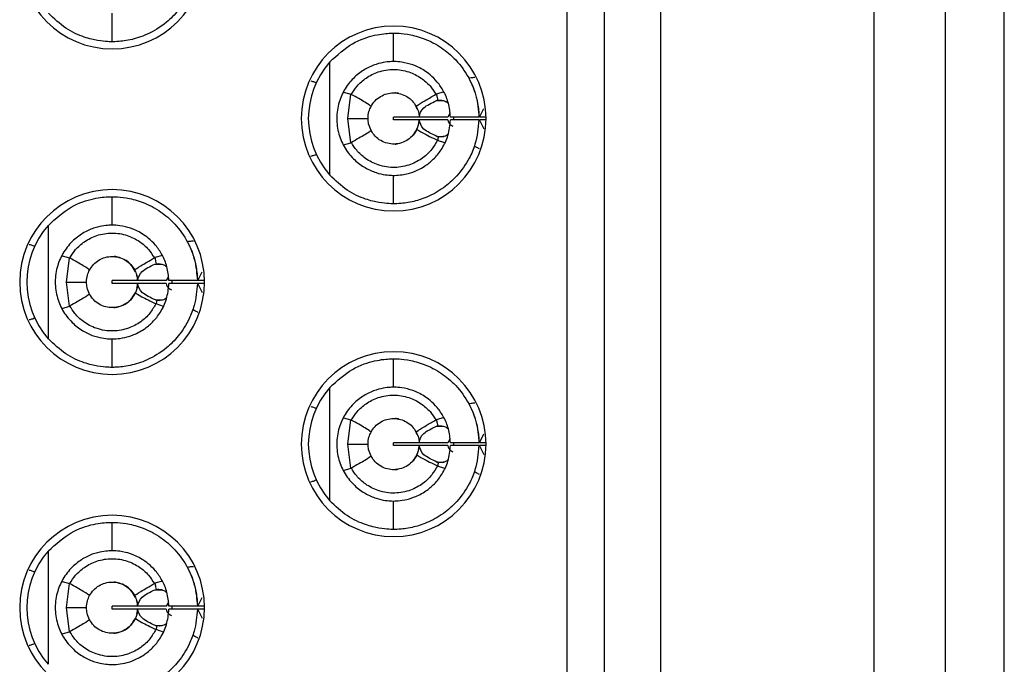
# Model space of a CAD drawing. Header units: inches. Extents: x 0 to 814, y 0 to 621.
# Tile 6 of 30: x 482 to 496, y 242 to 251. Entities that reach past the tile are written whole.
import ezdxf

# ---------------------------------------------------------------- set-up
doc = ezdxf.new("R2010")
doc.units = ezdxf.units.IN
doc.header["$LTSCALE"] = 10
doc.header["$MEASUREMENT"] = 0

msp = doc.modelspace()

# ---------------------------------------------------------------- linework, layer by layer
for p, q in [((496.278, 216.496), (496.278, 290.696)), ((491.448, 230.846), (491.448, 276.346)), ((494.448, 230.846), (494.448, 276.346)), ((495.448, 276.346), (495.448, 230.846)), ((490.128, 232.592), (490.128, 275.203)), ((490.648, 274.536), (490.648, 232.655)), ((483.728, 251.116), (483.728, 251.516)), ((487.688, 250.836), (487.688, 251.236)), ((486.791, 249.24), (486.791, 250.833)), ((488.395, 250.409), (488.289, 250.379)), ((486.984, 250.405), (487.087, 250.377)), ((487.044, 250.036), (487.087, 250.377)), ((488.289, 250.288), (488.388, 250.288)), ((488.02, 250.169), (487.999, 250.215)), ((488.894, 250.056), (488.956, 250.179)), ((487.087, 249.696), (487.044, 250.036)), ((487.688, 250.016), (487.688, 250.056)), ((488.045, 250.056), (487.688, 250.056)), ((488.044, 250.016), (487.688, 250.016)), ((488.449, 250.056), (488.048, 250.056)), ((488.449, 250.016), (488.048, 250.016)), ((488.483, 250.115), (488.449, 250.056)), ((488.888, 250.056), (488.488, 250.056)), ((488.888, 250.016), (488.488, 250.016)), ((488.528, 250.057), (488.528, 250.017)), ((488.988, 250.056), (488.895, 250.056)), ((488.961, 249.885), (488.895, 250.016)), ((488.988, 250.016), (488.895, 250.016)), ((488.296, 249.784), (488.392, 249.784)), ((488.409, 249.693), (488.307, 249.728)), ((486.985, 249.667), (487.087, 249.696)), ((487.688, 248.836), (487.688, 249.236)), ((483.728, 248.536), (483.728, 248.936)), ((482.831, 246.939), (482.831, 248.533)), ((483.025, 248.106), (483.127, 248.077)), ((483.084, 247.736), (483.127, 248.077)), ((484.435, 248.109), (484.329, 248.079)), ((484.329, 247.988), (484.347, 247.993)), ((484.329, 247.988), (484.428, 247.988)), ((484.523, 247.815), (484.489, 247.756)), ((484.934, 247.756), (484.996, 247.878)), ((483.127, 247.395), (483.084, 247.736)), ((483.728, 247.716), (483.728, 247.756)), ((484.085, 247.756), (483.728, 247.756)), ((484.084, 247.716), (483.728, 247.716)), ((484.489, 247.756), (484.088, 247.756)), ((484.489, 247.716), (484.088, 247.716)), ((484.928, 247.756), (484.528, 247.756)), ((484.928, 247.716), (484.528, 247.716)), ((484.568, 247.757), (484.568, 247.716)), ((485.028, 247.756), (484.935, 247.756)), ((485.001, 247.584), (484.935, 247.716)), ((485.028, 247.716), (484.935, 247.716)), ((483.024, 247.366), (483.127, 247.395)), ((484.356, 247.479), (484.336, 247.484)), ((484.336, 247.484), (484.431, 247.484)), ((484.449, 247.393), (484.347, 247.428)), ((483.728, 246.536), (483.728, 246.936)), ((487.688, 246.256), (487.688, 246.656)), ((486.791, 244.66), (486.791, 246.253)), ((486.984, 245.825), (487.087, 245.797)), ((487.044, 245.456), (487.087, 245.797)), ((488.395, 245.829), (488.289, 245.799)), ((488.289, 245.708), (488.388, 245.708)), ((488.02, 245.589), (487.999, 245.635)), ((488.894, 245.476), (488.956, 245.599)), ((487.087, 245.116), (487.044, 245.456)), ((487.688, 245.436), (487.688, 245.476)), ((488.045, 245.476), (487.688, 245.476)), ((488.044, 245.436), (487.688, 245.436)), ((488.449, 245.476), (488.048, 245.476)), ((488.449, 245.436), (488.048, 245.436)), ((488.483, 245.535), (488.449, 245.476)), ((488.888, 245.476), (488.488, 245.476)), ((488.888, 245.436), (488.488, 245.436)), ((488.528, 245.477), (488.528, 245.437)), ((488.988, 245.476), (488.895, 245.476)), ((488.961, 245.305), (488.895, 245.436)), ((488.988, 245.436), (488.895, 245.436)), ((488.296, 245.204), (488.392, 245.204)), ((488.409, 245.113), (488.307, 245.148)), ((486.985, 245.087), (487.087, 245.116)), ((487.688, 244.256), (487.688, 244.656)), ((483.728, 243.956), (483.728, 244.356)), ((482.831, 242.359), (482.831, 243.953)), ((483.025, 243.526), (483.127, 243.497)), ((483.084, 243.156), (483.127, 243.497)), ((484.435, 243.529), (484.329, 243.499)), ((484.329, 243.408), (484.347, 243.413)), ((484.329, 243.408), (484.428, 243.408)), ((484.523, 243.235), (484.489, 243.176)), ((484.934, 243.176), (484.996, 243.298)), ((483.127, 242.815), (483.084, 243.156)), ((483.728, 243.136), (483.728, 243.176)), ((484.085, 243.176), (483.728, 243.176)), ((484.084, 243.136), (483.728, 243.136)), ((484.489, 243.176), (484.088, 243.176)), ((484.489, 243.136), (484.088, 243.136)), ((484.928, 243.176), (484.528, 243.176)), ((484.928, 243.136), (484.528, 243.136)), ((484.568, 243.177), (484.568, 243.136)), ((485.028, 243.176), (484.935, 243.176)), ((485.001, 243.004), (484.935, 243.136)), ((485.028, 243.136), (484.935, 243.136)), ((483.024, 242.786), (483.127, 242.815)), ((484.356, 242.899), (484.336, 242.904)), ((484.336, 242.904), (484.431, 242.904)), ((484.449, 242.813), (484.347, 242.848))]:
    msp.add_line(p, q)
at = {"flags": 128}
for points in [[(487.044, 250.036), (487.108, 250.036), (487.165, 250.036), (487.214, 250.036), (487.254, 250.036), (487.286, 250.036), (487.309, 250.036), (487.323, 250.036), (487.328, 250.036)], [(483.084, 247.736), (483.148, 247.736), (483.205, 247.736), (483.254, 247.736), (483.294, 247.736), (483.326, 247.736), (483.349, 247.736), (483.363, 247.736), (483.368, 247.736)], [(487.044, 245.456), (487.108, 245.456), (487.165, 245.456), (487.214, 245.456), (487.254, 245.456), (487.286, 245.456), (487.309, 245.456), (487.323, 245.456), (487.328, 245.456)], [(483.084, 243.156), (483.148, 243.156), (483.205, 243.156), (483.254, 243.156), (483.294, 243.156), (483.326, 243.156), (483.349, 243.156), (483.363, 243.156), (483.368, 243.156)]]:
    msp.add_lwpolyline(points, dxfattribs=at)
for centre, radius, start, end in [((483.728, 252.316), 1.3, 90, 270), ((483.728, 252.316), 1.3, 270, 90), ((487.688, 250.036), 1.3, 90, 270), ((487.688, 250.036), 1.3, 270, 90), ((487.688, 250.036), 1.2, 138.3983, 221.6017), ((483.728, 247.736), 1.3, 90, 270), ((483.728, 247.736), 1.3, 270, 90), ((483.728, 247.736), 1.2, 138.3983, 221.6017), ((487.688, 245.456), 1.3, 90, 270), ((487.688, 245.456), 1.3, 270, 90), ((487.688, 245.456), 1.2, 138.3983, 221.6017), ((483.728, 243.156), 1.3, 90, 270), ((483.728, 243.156), 1.3, 270, 90), ((483.728, 243.156), 1.2, 138.3983, 221.6017)]:
    msp.add_arc(centre, radius, start, end)
for points, knots in [([(484.928, 252.296), (484.918, 252.191), (484.903, 252.021), (484.805, 251.771), (484.676, 251.564), (484.47, 251.358), (484.22, 251.208), (483.959, 251.13), (483.766, 251.115), (483.741, 251.116), (483.728, 251.116)], [0, 0, 0, 0, 0.124607, 0.201662, 0.316166, 0.411842, 0.550342, 0.685063, 0.843269, 1, 1, 1, 1]), ([(483.728, 251.116), (483.714, 251.116), (483.69, 251.115), (483.536, 251.127), (483.333, 251.175), (483.073, 251.289), (482.911, 251.442), (482.831, 251.519)], [0, 0, 0, 0, 0.231269, 0.416483, 0.591356, 0.796219, 1, 1, 1, 1]), ([(486.791, 250.833), (486.895, 250.928), (487.105, 251.118), (487.391, 251.204), (487.558, 251.231), (487.662, 251.237), (487.679, 251.236), (487.688, 251.236)], [0, 0, 0, 0, 0.257766, 0.51758, 0.657011, 0.811271, 1, 1, 1, 1]), ([(487.688, 251.236), (487.697, 251.237), (487.717, 251.237), (487.867, 251.228), (488.082, 251.179), (488.322, 251.067), (488.552, 250.886), (488.734, 250.649), (488.86, 250.362), (488.879, 250.157), (488.888, 250.056)], [0, 0, 0, 0, 0.135708, 0.274363, 0.400662, 0.527292, 0.633782, 0.757864, 0.88037, 1, 1, 1, 1]), ([(487.688, 250.836), (487.681, 250.836), (487.668, 250.837), (487.577, 250.831), (487.448, 250.804), (487.292, 250.74), (487.134, 250.625), (487.001, 250.465), (486.91, 250.263), (486.877, 250.041), (486.908, 249.814), (486.999, 249.61), (487.134, 249.447), (487.293, 249.333), (487.448, 249.268), (487.577, 249.241), (487.668, 249.236), (487.681, 249.236), (487.688, 249.236)], [0, 0, 0, 0, 0.069884, 0.139278, 0.204182, 0.266903, 0.323436, 0.382756, 0.438353, 0.499435, 0.558884, 0.617439, 0.676848, 0.733171, 0.79585, 0.860774, 0.930129, 1, 1, 1, 1]), ([(488.488, 250.056), (488.481, 250.122), (488.469, 250.248), (488.398, 250.416), (488.307, 250.551), (488.183, 250.673), (488.03, 250.767), (487.864, 250.822), (487.72, 250.838), (487.699, 250.837), (487.688, 250.836)], [0, 0, 0, 0, 0.104513, 0.200591, 0.289413, 0.372476, 0.500615, 0.631225, 0.799563, 1, 1, 1, 1]), ([(487.092, 250.375), (487.118, 250.415), (487.175, 250.503), (487.303, 250.615), (487.477, 250.703), (487.687, 250.737), (487.897, 250.703), (488.071, 250.616), (488.2, 250.504), (488.257, 250.416), (488.283, 250.376)], [0, 0, 0, 0, 0.099267, 0.215646, 0.349191, 0.499976, 0.650244, 0.78363, 0.900197, 1, 1, 1, 1]), ([(486.522, 250.566), (486.54, 250.561), (486.571, 250.553), (486.59, 250.543), (486.598, 250.539)], [0, 0, 0, 0, 0.557225, 1, 1, 1, 1]), ([(488.831, 250.612), (488.812, 250.611), (488.778, 250.609), (488.756, 250.604), (488.746, 250.602)], [0, 0, 0, 0, 0.557993, 1, 1, 1, 1]), ([(488.77, 250.555), (488.771, 250.553), (488.772, 250.55), (488.79, 250.512), (488.828, 250.421), (488.866, 250.281), (488.884, 250.154), (488.886, 250.089), (488.888, 250.056)], [0, 0, 0, 0, 0.119776, 0.241548, 0.498389, 0.755694, 0.878374, 1, 1, 1, 1]), ([(487.092, 250.375), (487.091, 250.375), (487.089, 250.376), (487.087, 250.377), (487.087, 250.377)], [0, 0, 0, 0, 0.556556, 1, 1, 1, 1]), ([(487.37, 250.205), (487.355, 250.218), (487.328, 250.241), (487.164, 250.334), (487.092, 250.375)], [0, 0, 0, 0, 0.559118, 1, 1, 1, 1]), ([(487.37, 250.205), (487.388, 250.233), (487.423, 250.288), (487.501, 250.349), (487.591, 250.388), (487.688, 250.401), (487.786, 250.387), (487.876, 250.348), (487.954, 250.287), (487.988, 250.232), (488.006, 250.205)], [0, 0, 0, 0, 0.125083, 0.250179, 0.375008, 0.500028, 0.624987, 0.749827, 0.874916, 1, 1, 1, 1]), ([(487.76, 250.388), (487.757, 250.389), (487.744, 250.393), (487.728, 250.394), (487.716, 250.395), (487.712, 250.396), (487.712, 250.396), (487.712, 250.396)], [0, 0, 0, 0, 0.182173, 0.664038, 0.823033, 0.93077, 1, 1, 1, 1]), ([(488.006, 250.205), (488.01, 250.21), (488.018, 250.218), (488.074, 250.255), (488.15, 250.3), (488.233, 250.348), (488.283, 250.376)], [0, 0, 0, 0, 0.315683, 0.4999, 0.703172, 1, 1, 1, 1]), ([(488.048, 250.056), (488.058, 250.101), (488.077, 250.186), (488.221, 250.255), (488.289, 250.288)], [0, 0, 0, 0, 0.527509, 1, 1, 1, 1]), ([(488.289, 250.379), (488.288, 250.378), (488.286, 250.377), (488.284, 250.376), (488.283, 250.376)], [0, 0, 0, 0, 0.562729, 1, 1, 1, 1]), ([(488.289, 250.379), (488.293, 250.363), (488.3, 250.335), (488.305, 250.306), (488.307, 250.293)], [0, 0, 0, 0, 0.562427, 1, 1, 1, 1]), ([(488.289, 250.288), (488.292, 250.289), (488.298, 250.292), (488.304, 250.293), (488.307, 250.293)], [0, 0, 0, 0, 0.559446, 1, 1, 1, 1]), ([(488.307, 250.293), (488.333, 250.295), (488.37, 250.297), (488.412, 250.28), (488.438, 250.267), (488.451, 250.256), (488.459, 250.248)], [0, 0, 0, 0, 0.510551, 0.710762, 0.813776, 1, 1, 1, 1]), ([(487.328, 250.036), (487.33, 250.069), (487.334, 250.129), (487.359, 250.182), (487.37, 250.205)], [0, 0, 0, 0, 0.557822, 1, 1, 1, 1]), ([(488.006, 250.205), (488.018, 250.178), (488.039, 250.131), (488.045, 250.079), (488.047, 250.056)], [0, 0, 0, 0, 0.562114, 1, 1, 1, 1]), ([(487.37, 249.867), (487.357, 249.897), (487.333, 249.951), (487.329, 250.01), (487.328, 250.036)], [0, 0, 0, 0, 0.561544, 1, 1, 1, 1]), ([(487.688, 249.236), (487.696, 249.236), (487.712, 249.236), (487.828, 249.245), (487.976, 249.284), (488.128, 249.361), (488.266, 249.474), (488.377, 249.616), (488.465, 249.801), (488.48, 249.942), (488.488, 250.016)], [0, 0, 0, 0, 0.171823, 0.327781, 0.457005, 0.583196, 0.675747, 0.774585, 0.88206, 1, 1, 1, 1]), ([(488.888, 250.016), (488.876, 249.901), (488.858, 249.714), (488.743, 249.447), (488.593, 249.232), (488.38, 249.044), (488.152, 248.921), (487.92, 248.852), (487.729, 248.835), (487.702, 248.836), (487.688, 248.836)], [0, 0, 0, 0, 0.136607, 0.221058, 0.342614, 0.445467, 0.564391, 0.681615, 0.83542, 1, 1, 1, 1]), ([(488.047, 250.016), (488.044, 249.991), (488.039, 249.945), (488.022, 249.904), (488.015, 249.886)], [0, 0, 0, 0, 0.56991, 1, 1, 1, 1]), ([(488.036, 249.948), (488.037, 249.951), (488.044, 249.972), (488.046, 249.996), (488.047, 250.016)], [0, 0, 0, 0, 0.149907, 1, 1, 1, 1]), ([(488.296, 249.784), (488.226, 249.817), (488.079, 249.887), (488.059, 249.972), (488.048, 250.016)], [0, 0, 0, 0, 0.4750292, 1, 1, 1, 1]), ([(488.449, 250.016), (488.456, 249.988), (488.465, 249.956), (488.516, 249.931), (488.521, 249.928)], [0, 0, 0, 0, 0.901101, 1, 1, 1, 1]), ([(487.37, 249.867), (487.355, 249.855), (487.328, 249.832), (487.165, 249.739), (487.093, 249.698)], [0, 0, 0, 0, 0.559112, 1, 1, 1, 1]), ([(488.015, 249.886), (487.999, 249.857), (487.966, 249.799), (487.889, 249.733), (487.798, 249.689), (487.699, 249.672), (487.598, 249.683), (487.505, 249.721), (487.424, 249.783), (487.388, 249.839), (487.37, 249.867)], [0, 0, 0, 0, 0.124832, 0.249927, 0.374973, 0.499911, 0.624881, 0.749904, 0.874871, 1, 1, 1, 1]), ([(487.956, 249.798), (487.982, 249.828), (488.008, 249.859), (488.022, 249.903), (488.023, 249.905)], [0, 0, 0, 0, 0.952991, 1, 1, 1, 1]), ([(488.015, 249.886), (488.031, 249.874), (488.059, 249.852), (488.228, 249.767), (488.303, 249.73)], [0, 0, 0, 0, 0.559092, 1, 1, 1, 1]), ([(488.303, 249.73), (488.278, 249.687), (488.225, 249.594), (488.098, 249.473), (487.922, 249.377), (487.702, 249.334), (487.479, 249.368), (487.296, 249.462), (487.17, 249.576), (487.116, 249.661), (487.093, 249.698)], [0, 0, 0, 0, 0.099793, 0.216467, 0.349999, 0.50042, 0.660688, 0.797326, 0.910434, 1, 1, 1, 1]), ([(488.316, 249.779), (488.312, 249.78), (488.305, 249.781), (488.299, 249.783), (488.296, 249.784)], [0, 0, 0, 0, 0.56712, 1, 1, 1, 1]), ([(488.303, 249.73), (488.304, 249.729), (488.305, 249.729), (488.307, 249.728), (488.307, 249.728)], [0, 0, 0, 0, 0.558733, 1, 1, 1, 1]), ([(488.316, 249.779), (488.314, 249.769), (488.312, 249.752), (488.309, 249.735), (488.307, 249.728)], [0, 0, 0, 0, 0.562549, 1, 1, 1, 1]), ([(488.457, 249.819), (488.454, 249.816), (488.434, 249.793), (488.382, 249.777), (488.338, 249.778), (488.316, 249.779)], [0, 0, 0, 0, 0.0846946, 0.5305224, 1, 1, 1, 1]), ([(487.087, 249.696), (487.088, 249.696), (487.09, 249.697), (487.092, 249.698), (487.093, 249.698)], [0, 0, 0, 0, 0.562972, 1, 1, 1, 1]), ([(487.712, 249.677), (487.712, 249.677), (487.711, 249.677), (487.715, 249.677), (487.729, 249.678), (487.742, 249.682), (487.751, 249.685)], [0, 0, 0, 0, 0.027898, 0.176157, 0.480391, 1, 1, 1, 1]), ([(488.895, 249.61), (488.879, 249.617), (488.85, 249.632), (488.831, 249.642), (488.823, 249.647)], [0, 0, 0, 0, 0.5571144, 1, 1, 1, 1]), ([(486.522, 249.507), (486.54, 249.511), (486.571, 249.519), (486.59, 249.529), (486.598, 249.534)], [0, 0, 0, 0, 0.557225, 1, 1, 1, 1]), ([(487.688, 248.836), (487.674, 248.836), (487.65, 248.836), (487.494, 248.848), (487.29, 248.897), (487.03, 249.011), (486.87, 249.164), (486.791, 249.24)], [0, 0, 0, 0, 0.232579, 0.418603, 0.594539, 0.798578, 1, 1, 1, 1]), ([(482.831, 248.533), (482.936, 248.628), (483.148, 248.819), (483.434, 248.905), (483.6, 248.931), (483.702, 248.936), (483.719, 248.936), (483.728, 248.936)], [0, 0, 0, 0, 0.26023, 0.521048, 0.659721, 0.812849, 1, 1, 1, 1]), ([(483.728, 248.936), (483.738, 248.936), (483.758, 248.937), (483.91, 248.927), (484.129, 248.876), (484.371, 248.762), (484.599, 248.578), (484.779, 248.341), (484.901, 248.056), (484.919, 247.855), (484.928, 247.756)], [0, 0, 0, 0, 0.137181, 0.277132, 0.404306, 0.532009, 0.638008, 0.761924, 0.882123, 1, 1, 1, 1]), ([(483.728, 248.536), (483.722, 248.536), (483.709, 248.536), (483.62, 248.531), (483.493, 248.506), (483.338, 248.443), (483.179, 248.329), (483.044, 248.169), (482.951, 247.965), (482.916, 247.738), (482.949, 247.512), (483.041, 247.307), (483.177, 247.144), (483.338, 247.03), (483.493, 246.966), (483.62, 246.941), (483.709, 246.936), (483.722, 246.936), (483.728, 246.936)], [0, 0, 0, 0, 0.0688343, 0.1372177, 0.201832, 0.2642939, 0.3215539, 0.3815998, 0.4376829, 0.4994388, 0.5609803, 0.6167581, 0.6777868, 0.7357899, 0.7982102, 0.8628364, 0.9311796, 1, 1, 1, 1]), ([(484.528, 247.756), (484.521, 247.822), (484.509, 247.95), (484.437, 248.12), (484.343, 248.255), (484.217, 248.378), (484.061, 248.471), (483.895, 248.524), (483.758, 248.537), (483.738, 248.536), (483.728, 248.536)], [0, 0, 0, 0, 0.105793, 0.20297, 0.292762, 0.376736, 0.507207, 0.640536, 0.80918, 1, 1, 1, 1]), ([(483.132, 248.074), (483.158, 248.115), (483.214, 248.202), (483.342, 248.314), (483.517, 248.402), (483.727, 248.437), (483.936, 248.403), (484.11, 248.316), (484.239, 248.204), (484.296, 248.116), (484.323, 248.076)], [0, 0, 0, 0, 0.098964, 0.215239, 0.348877, 0.49995, 0.649673, 0.78288, 0.899637, 1, 1, 1, 1]), ([(482.562, 248.265), (482.58, 248.261), (482.611, 248.253), (482.63, 248.243), (482.638, 248.239)], [0, 0, 0, 0, 0.557225, 1, 1, 1, 1]), ([(484.871, 248.312), (484.852, 248.31), (484.818, 248.308), (484.796, 248.304), (484.786, 248.301)], [0, 0, 0, 0, 0.557993, 1, 1, 1, 1]), ([(484.81, 248.255), (484.811, 248.253), (484.812, 248.249), (484.83, 248.211), (484.868, 248.12), (484.906, 247.98), (484.924, 247.854), (484.926, 247.788), (484.928, 247.756)], [0, 0, 0, 0, 0.119778, 0.24155, 0.498391, 0.755695, 0.878374, 1, 1, 1, 1]), ([(483.132, 248.074), (483.131, 248.075), (483.13, 248.076), (483.127, 248.077), (483.127, 248.077)], [0, 0, 0, 0, 0.556554, 1, 1, 1, 1]), ([(483.41, 247.905), (483.395, 247.918), (483.368, 247.94), (483.204, 248.033), (483.132, 248.074)], [0, 0, 0, 0, 0.559117, 1, 1, 1, 1]), ([(483.41, 247.905), (483.428, 247.933), (483.463, 247.988), (483.541, 248.048), (483.631, 248.087), (483.728, 248.1), (483.826, 248.087), (483.916, 248.048), (483.994, 247.987), (484.028, 247.932), (484.046, 247.905)], [0, 0, 0, 0, 0.125093, 0.250085, 0.375065, 0.499993, 0.624926, 0.749886, 0.874857, 1, 1, 1, 1]), ([(484.055, 247.88), (484.039, 247.911), (483.998, 247.99), (483.906, 248.054), (483.827, 248.084), (483.779, 248.093), (483.764, 248.094), (483.759, 248.095)], [0, 0, 0, 0, 0.234119, 0.586085, 0.846332, 0.951753, 1, 1, 1, 1]), ([(484.046, 247.905), (484.061, 247.918), (484.087, 247.941), (484.251, 248.034), (484.323, 248.076)], [0, 0, 0, 0, 0.559102, 1, 1, 1, 1]), ([(484.329, 248.079), (484.328, 248.078), (484.326, 248.077), (484.324, 248.076), (484.323, 248.076)], [0, 0, 0, 0, 0.562671, 1, 1, 1, 1]), ([(484.329, 248.079), (484.333, 248.063), (484.339, 248.034), (484.345, 248.006), (484.347, 247.993)], [0, 0, 0, 0, 0.562369, 1, 1, 1, 1]), ([(484.088, 247.756), (484.098, 247.801), (484.117, 247.885), (484.261, 247.955), (484.329, 247.988)], [0, 0, 0, 0, 0.527513, 1, 1, 1, 1]), ([(484.347, 247.993), (484.373, 247.995), (484.41, 247.997), (484.452, 247.98), (484.477, 247.967), (484.49, 247.956), (484.499, 247.948)], [0, 0, 0, 0, 0.506028, 0.705561, 0.806524, 1, 1, 1, 1]), ([(483.368, 247.736), (483.37, 247.769), (483.374, 247.828), (483.399, 247.882), (483.41, 247.905)], [0, 0, 0, 0, 0.557865, 1, 1, 1, 1]), ([(484.046, 247.905), (484.058, 247.878), (484.079, 247.831), (484.085, 247.779), (484.087, 247.756)], [0, 0, 0, 0, 0.562045, 1, 1, 1, 1]), ([(484.087, 247.756), (484.086, 247.775), (484.084, 247.802), (484.076, 247.826), (484.073, 247.833)], [0, 0, 0, 0, 0.711149, 1, 1, 1, 1]), ([(483.41, 247.567), (483.397, 247.597), (483.373, 247.651), (483.369, 247.71), (483.368, 247.736)], [0, 0, 0, 0, 0.561562, 1, 1, 1, 1]), ([(483.728, 246.936), (483.735, 246.936), (483.75, 246.935), (483.86, 246.943), (484.007, 246.98), (484.162, 247.056), (484.302, 247.17), (484.415, 247.312), (484.504, 247.498), (484.52, 247.641), (484.528, 247.716)], [0, 0, 0, 0, 0.16287, 0.318148, 0.450427, 0.578919, 0.672588, 0.772458, 0.880964, 1, 1, 1, 1]), ([(484.928, 247.716), (484.918, 247.611), (484.903, 247.441), (484.805, 247.191), (484.676, 246.984), (484.47, 246.778), (484.22, 246.628), (483.959, 246.55), (483.766, 246.535), (483.741, 246.536), (483.728, 246.536)], [0, 0, 0, 0, 0.124607, 0.201662, 0.316166, 0.411842, 0.550342, 0.685063, 0.843269, 1, 1, 1, 1]), ([(484.087, 247.716), (484.085, 247.691), (484.08, 247.646), (484.063, 247.604), (484.055, 247.586)], [0, 0, 0, 0, 0.557121, 1, 1, 1, 1]), ([(484.076, 247.648), (484.077, 247.651), (484.084, 247.672), (484.086, 247.695), (484.087, 247.716)], [0, 0, 0, 0, 0.126431, 1, 1, 1, 1]), ([(484.336, 247.484), (484.266, 247.517), (484.119, 247.586), (484.099, 247.671), (484.088, 247.716)], [0, 0, 0, 0, 0.475025, 1, 1, 1, 1]), ([(484.489, 247.716), (484.496, 247.688), (484.505, 247.656), (484.556, 247.631), (484.561, 247.628)], [0, 0, 0, 0, 0.900668, 1, 1, 1, 1]), ([(483.41, 247.567), (483.395, 247.554), (483.368, 247.532), (483.205, 247.439), (483.133, 247.398)], [0, 0, 0, 0, 0.55911, 1, 1, 1, 1]), ([(484.055, 247.586), (484.039, 247.557), (484.006, 247.498), (483.929, 247.432), (483.838, 247.388), (483.739, 247.372), (483.638, 247.382), (483.545, 247.421), (483.464, 247.482), (483.428, 247.539), (483.41, 247.567)], [0, 0, 0, 0, 0.1250402, 0.2500246, 0.3749371, 0.4999691, 0.6249102, 0.7498246, 0.8748988, 1, 1, 1, 1]), ([(483.751, 247.377), (483.751, 247.377), (483.751, 247.377), (483.751, 247.377), (483.751, 247.377), (483.751, 247.377), (483.751, 247.377), (483.751, 247.377), (483.751, 247.377), (483.751, 247.377), (483.751, 247.377), (483.751, 247.377), (483.751, 247.377), (483.754, 247.377), (483.799, 247.381), (483.884, 247.405), (483.99, 247.474), (484.037, 247.557), (484.058, 247.594)], [0, 0, 0, 0, 0.002899, 0.004476, 0.004664, 0.004732, 0.005099, 0.005797, 0.008372, 0.009002, 0.009152, 0.009193, 0.009372, 0.026432, 0.083412, 0.400257, 0.730026, 1, 1, 1, 1]), ([(484.055, 247.586), (484.071, 247.574), (484.099, 247.551), (484.268, 247.467), (484.343, 247.429)], [0, 0, 0, 0, 0.559092, 1, 1, 1, 1]), ([(484.498, 247.52), (484.493, 247.515), (484.472, 247.491), (484.42, 247.476), (484.377, 247.478), (484.356, 247.479)], [0, 0, 0, 0, 0.110829, 0.5537178, 1, 1, 1, 1]), ([(483.127, 247.395), (483.128, 247.396), (483.13, 247.397), (483.132, 247.398), (483.133, 247.398)], [0, 0, 0, 0, 0.562922, 1, 1, 1, 1]), ([(484.343, 247.429), (484.317, 247.384), (484.261, 247.288), (484.129, 247.166), (483.954, 247.075), (483.737, 247.034), (483.513, 247.069), (483.33, 247.166), (483.207, 247.28), (483.155, 247.363), (483.133, 247.398)], [0, 0, 0, 0, 0.106056, 0.22481, 0.356278, 0.500492, 0.665376, 0.803553, 0.915108, 1, 1, 1, 1]), ([(484.343, 247.429), (484.344, 247.429), (484.345, 247.428), (484.347, 247.428), (484.347, 247.428)], [0, 0, 0, 0, 0.5587423, 1, 1, 1, 1]), ([(484.356, 247.479), (484.354, 247.469), (484.352, 247.452), (484.349, 247.435), (484.347, 247.428)], [0, 0, 0, 0, 0.558534, 1, 1, 1, 1]), ([(482.562, 247.207), (482.58, 247.211), (482.611, 247.219), (482.63, 247.229), (482.638, 247.233)], [0, 0, 0, 0, 0.557225, 1, 1, 1, 1]), ([(484.935, 247.309), (484.919, 247.317), (484.89, 247.331), (484.871, 247.342), (484.863, 247.347)], [0, 0, 0, 0, 0.557114, 1, 1, 1, 1]), ([(483.728, 246.536), (483.714, 246.536), (483.69, 246.535), (483.536, 246.547), (483.333, 246.595), (483.073, 246.709), (482.911, 246.862), (482.831, 246.939)], [0, 0, 0, 0, 0.2312686, 0.4164828, 0.5913557, 0.7962193, 1, 1, 1, 1]), ([(486.791, 246.253), (486.895, 246.348), (487.105, 246.538), (487.391, 246.624), (487.558, 246.651), (487.662, 246.657), (487.679, 246.656), (487.688, 246.656)], [0, 0, 0, 0, 0.257766, 0.51758, 0.657011, 0.811271, 1, 1, 1, 1]), ([(487.688, 246.656), (487.697, 246.657), (487.717, 246.657), (487.867, 246.648), (488.082, 246.599), (488.322, 246.487), (488.552, 246.306), (488.734, 246.069), (488.86, 245.782), (488.879, 245.577), (488.888, 245.476)], [0, 0, 0, 0, 0.135708, 0.274363, 0.400662, 0.527292, 0.633782, 0.757864, 0.88037, 1, 1, 1, 1]), ([(487.688, 246.256), (487.681, 246.256), (487.668, 246.257), (487.577, 246.251), (487.448, 246.224), (487.292, 246.16), (487.134, 246.045), (487.001, 245.885), (486.91, 245.683), (486.877, 245.461), (486.908, 245.234), (486.999, 245.03), (487.134, 244.867), (487.293, 244.753), (487.448, 244.688), (487.577, 244.661), (487.668, 244.656), (487.681, 244.656), (487.688, 244.656)], [0, 0, 0, 0, 0.069884, 0.139278, 0.204182, 0.266903, 0.323436, 0.382756, 0.438353, 0.499435, 0.558884, 0.617439, 0.676848, 0.733171, 0.79585, 0.860774, 0.930129, 1, 1, 1, 1]), ([(488.488, 245.476), (488.481, 245.542), (488.469, 245.668), (488.398, 245.836), (488.307, 245.971), (488.183, 246.093), (488.03, 246.187), (487.864, 246.242), (487.72, 246.258), (487.699, 246.257), (487.688, 246.256)], [0, 0, 0, 0, 0.104513, 0.200591, 0.289413, 0.372476, 0.500615, 0.631225, 0.799563, 1, 1, 1, 1]), ([(487.092, 245.795), (487.118, 245.835), (487.175, 245.923), (487.303, 246.035), (487.477, 246.123), (487.687, 246.157), (487.897, 246.123), (488.071, 246.036), (488.2, 245.924), (488.257, 245.836), (488.283, 245.796)], [0, 0, 0, 0, 0.099267, 0.215646, 0.349191, 0.499976, 0.650244, 0.78363, 0.900197, 1, 1, 1, 1]), ([(486.522, 245.986), (486.54, 245.981), (486.571, 245.973), (486.59, 245.963), (486.598, 245.959)], [0, 0, 0, 0, 0.557225, 1, 1, 1, 1]), ([(488.831, 246.032), (488.812, 246.031), (488.778, 246.029), (488.756, 246.024), (488.746, 246.022)], [0, 0, 0, 0, 0.557993, 1, 1, 1, 1]), ([(488.77, 245.975), (488.771, 245.973), (488.772, 245.97), (488.79, 245.932), (488.828, 245.841), (488.866, 245.701), (488.884, 245.574), (488.886, 245.509), (488.888, 245.476)], [0, 0, 0, 0, 0.119776, 0.241548, 0.498389, 0.755694, 0.878374, 1, 1, 1, 1]), ([(487.092, 245.795), (487.091, 245.795), (487.089, 245.796), (487.087, 245.797), (487.087, 245.797)], [0, 0, 0, 0, 0.556556, 1, 1, 1, 1]), ([(487.37, 245.625), (487.355, 245.638), (487.328, 245.661), (487.164, 245.754), (487.092, 245.795)], [0, 0, 0, 0, 0.5591178, 1, 1, 1, 1]), ([(487.37, 245.625), (487.388, 245.653), (487.423, 245.708), (487.501, 245.769), (487.591, 245.808), (487.688, 245.821), (487.786, 245.807), (487.876, 245.768), (487.954, 245.707), (487.988, 245.652), (488.006, 245.625)], [0, 0, 0, 0, 0.125083, 0.250179, 0.375008, 0.500028, 0.624987, 0.749827, 0.874916, 1, 1, 1, 1]), ([(487.76, 245.808), (487.757, 245.809), (487.744, 245.813), (487.728, 245.814), (487.716, 245.815), (487.712, 245.816), (487.712, 245.816), (487.712, 245.816)], [0, 0, 0, 0, 0.182173, 0.664038, 0.823033, 0.93077, 1, 1, 1, 1]), ([(488.006, 245.625), (488.01, 245.63), (488.018, 245.638), (488.074, 245.675), (488.15, 245.72), (488.233, 245.768), (488.283, 245.796)], [0, 0, 0, 0, 0.315683, 0.4999, 0.703172, 1, 1, 1, 1]), ([(488.048, 245.476), (488.058, 245.521), (488.077, 245.606), (488.221, 245.675), (488.289, 245.708)], [0, 0, 0, 0, 0.5275095, 1, 1, 1, 1]), ([(488.289, 245.799), (488.288, 245.798), (488.286, 245.797), (488.284, 245.796), (488.283, 245.796)], [0, 0, 0, 0, 0.562729, 1, 1, 1, 1]), ([(488.289, 245.799), (488.293, 245.783), (488.3, 245.755), (488.305, 245.726), (488.307, 245.713)], [0, 0, 0, 0, 0.562427, 1, 1, 1, 1]), ([(488.289, 245.708), (488.292, 245.709), (488.298, 245.712), (488.304, 245.713), (488.307, 245.713)], [0, 0, 0, 0, 0.559446, 1, 1, 1, 1]), ([(488.307, 245.713), (488.333, 245.715), (488.37, 245.717), (488.412, 245.7), (488.438, 245.687), (488.451, 245.676), (488.459, 245.668)], [0, 0, 0, 0, 0.510551, 0.710762, 0.813776, 1, 1, 1, 1]), ([(487.328, 245.456), (487.33, 245.489), (487.334, 245.549), (487.359, 245.602), (487.37, 245.625)], [0, 0, 0, 0, 0.557822, 1, 1, 1, 1]), ([(488.006, 245.625), (488.018, 245.598), (488.039, 245.551), (488.045, 245.499), (488.047, 245.476)], [0, 0, 0, 0, 0.562114, 1, 1, 1, 1]), ([(487.37, 245.287), (487.357, 245.317), (487.333, 245.371), (487.329, 245.43), (487.328, 245.456)], [0, 0, 0, 0, 0.561544, 1, 1, 1, 1]), ([(487.688, 244.656), (487.696, 244.656), (487.712, 244.656), (487.828, 244.665), (487.976, 244.704), (488.128, 244.781), (488.266, 244.894), (488.377, 245.036), (488.465, 245.221), (488.48, 245.362), (488.488, 245.436)], [0, 0, 0, 0, 0.1718232, 0.3277805, 0.4570048, 0.5831964, 0.6757467, 0.7745847, 0.8820603, 1, 1, 1, 1]), ([(488.888, 245.436), (488.876, 245.321), (488.858, 245.134), (488.743, 244.867), (488.593, 244.652), (488.38, 244.464), (488.152, 244.341), (487.92, 244.272), (487.729, 244.255), (487.702, 244.256), (487.688, 244.256)], [0, 0, 0, 0, 0.136607, 0.221058, 0.342614, 0.445467, 0.564391, 0.681615, 0.83542, 1, 1, 1, 1]), ([(488.047, 245.436), (488.044, 245.411), (488.039, 245.365), (488.022, 245.324), (488.015, 245.306)], [0, 0, 0, 0, 0.56991, 1, 1, 1, 1]), ([(488.036, 245.368), (488.037, 245.371), (488.044, 245.392), (488.046, 245.416), (488.047, 245.436)], [0, 0, 0, 0, 0.149907, 1, 1, 1, 1]), ([(488.296, 245.204), (488.226, 245.237), (488.079, 245.307), (488.059, 245.392), (488.048, 245.436)], [0, 0, 0, 0, 0.475029, 1, 1, 1, 1]), ([(488.449, 245.436), (488.456, 245.408), (488.465, 245.376), (488.516, 245.351), (488.521, 245.348)], [0, 0, 0, 0, 0.901101, 1, 1, 1, 1]), ([(487.37, 245.287), (487.355, 245.275), (487.328, 245.252), (487.165, 245.159), (487.093, 245.118)], [0, 0, 0, 0, 0.559112, 1, 1, 1, 1]), ([(488.015, 245.306), (487.999, 245.277), (487.966, 245.219), (487.889, 245.153), (487.798, 245.109), (487.699, 245.092), (487.598, 245.103), (487.505, 245.141), (487.424, 245.203), (487.388, 245.259), (487.37, 245.287)], [0, 0, 0, 0, 0.124832, 0.249927, 0.374973, 0.499911, 0.624881, 0.749904, 0.874871, 1, 1, 1, 1]), ([(487.956, 245.218), (487.982, 245.248), (488.008, 245.279), (488.022, 245.323), (488.023, 245.325)], [0, 0, 0, 0, 0.952991, 1, 1, 1, 1]), ([(488.015, 245.306), (488.031, 245.294), (488.059, 245.272), (488.228, 245.187), (488.303, 245.15)], [0, 0, 0, 0, 0.559092, 1, 1, 1, 1]), ([(488.303, 245.15), (488.278, 245.107), (488.225, 245.014), (488.098, 244.893), (487.922, 244.797), (487.702, 244.754), (487.479, 244.788), (487.296, 244.882), (487.17, 244.996), (487.116, 245.081), (487.093, 245.118)], [0, 0, 0, 0, 0.099793, 0.216467, 0.349999, 0.50042, 0.660688, 0.797326, 0.910434, 1, 1, 1, 1]), ([(488.316, 245.199), (488.312, 245.2), (488.305, 245.201), (488.299, 245.203), (488.296, 245.204)], [0, 0, 0, 0, 0.56712, 1, 1, 1, 1]), ([(488.303, 245.15), (488.304, 245.149), (488.305, 245.149), (488.307, 245.148), (488.307, 245.148)], [0, 0, 0, 0, 0.5587332, 1, 1, 1, 1]), ([(488.316, 245.199), (488.314, 245.189), (488.312, 245.172), (488.309, 245.155), (488.307, 245.148)], [0, 0, 0, 0, 0.562549, 1, 1, 1, 1]), ([(488.457, 245.239), (488.454, 245.236), (488.434, 245.213), (488.382, 245.197), (488.338, 245.198), (488.316, 245.199)], [0, 0, 0, 0, 0.084695, 0.530522, 1, 1, 1, 1]), ([(487.087, 245.116), (487.088, 245.116), (487.09, 245.117), (487.092, 245.118), (487.093, 245.118)], [0, 0, 0, 0, 0.562972, 1, 1, 1, 1]), ([(487.712, 245.097), (487.712, 245.097), (487.711, 245.097), (487.715, 245.097), (487.729, 245.098), (487.742, 245.102), (487.751, 245.105)], [0, 0, 0, 0, 0.027898, 0.1761572, 0.4803907, 1, 1, 1, 1]), ([(488.895, 245.03), (488.879, 245.037), (488.85, 245.052), (488.831, 245.062), (488.823, 245.067)], [0, 0, 0, 0, 0.5571144, 1, 1, 1, 1]), ([(486.522, 244.927), (486.54, 244.931), (486.571, 244.939), (486.59, 244.949), (486.598, 244.954)], [0, 0, 0, 0, 0.557225, 1, 1, 1, 1]), ([(487.688, 244.256), (487.674, 244.256), (487.65, 244.256), (487.494, 244.268), (487.29, 244.317), (487.03, 244.431), (486.87, 244.584), (486.791, 244.66)], [0, 0, 0, 0, 0.232579, 0.418603, 0.594539, 0.798578, 1, 1, 1, 1]), ([(482.831, 243.953), (482.936, 244.048), (483.148, 244.239), (483.434, 244.325), (483.6, 244.351), (483.702, 244.356), (483.719, 244.356), (483.728, 244.356)], [0, 0, 0, 0, 0.2602295, 0.521048, 0.6597214, 0.8128492, 1, 1, 1, 1]), ([(483.728, 244.356), (483.738, 244.356), (483.758, 244.357), (483.91, 244.347), (484.129, 244.296), (484.371, 244.182), (484.599, 243.998), (484.779, 243.761), (484.901, 243.476), (484.919, 243.275), (484.928, 243.176)], [0, 0, 0, 0, 0.137181, 0.277132, 0.404306, 0.532009, 0.638008, 0.761924, 0.882123, 1, 1, 1, 1]), ([(483.728, 243.956), (483.722, 243.956), (483.709, 243.956), (483.62, 243.951), (483.493, 243.926), (483.338, 243.863), (483.179, 243.749), (483.044, 243.589), (482.951, 243.385), (482.916, 243.158), (482.949, 242.932), (483.041, 242.727), (483.177, 242.564), (483.338, 242.45), (483.493, 242.386), (483.62, 242.361), (483.709, 242.356), (483.722, 242.356), (483.728, 242.356)], [0, 0, 0, 0, 0.068834, 0.137218, 0.201832, 0.264294, 0.321554, 0.3816, 0.437683, 0.499439, 0.56098, 0.616758, 0.677787, 0.73579, 0.79821, 0.862836, 0.93118, 1, 1, 1, 1]), ([(484.528, 243.176), (484.521, 243.242), (484.509, 243.37), (484.437, 243.54), (484.343, 243.675), (484.217, 243.798), (484.061, 243.891), (483.895, 243.944), (483.758, 243.957), (483.738, 243.956), (483.728, 243.956)], [0, 0, 0, 0, 0.105793, 0.20297, 0.292762, 0.376736, 0.507207, 0.640536, 0.80918, 1, 1, 1, 1]), ([(483.132, 243.494), (483.158, 243.535), (483.214, 243.622), (483.342, 243.734), (483.517, 243.822), (483.727, 243.857), (483.936, 243.823), (484.11, 243.736), (484.239, 243.624), (484.296, 243.536), (484.323, 243.496)], [0, 0, 0, 0, 0.0989639, 0.2152393, 0.3488767, 0.4999499, 0.6496729, 0.7828804, 0.8996374, 1, 1, 1, 1]), ([(482.562, 243.685), (482.58, 243.681), (482.611, 243.673), (482.63, 243.663), (482.638, 243.659)], [0, 0, 0, 0, 0.557225, 1, 1, 1, 1]), ([(484.871, 243.732), (484.852, 243.73), (484.818, 243.728), (484.796, 243.724), (484.786, 243.721)], [0, 0, 0, 0, 0.557993, 1, 1, 1, 1]), ([(484.81, 243.675), (484.811, 243.673), (484.812, 243.669), (484.83, 243.631), (484.868, 243.54), (484.906, 243.4), (484.924, 243.274), (484.926, 243.208), (484.928, 243.176)], [0, 0, 0, 0, 0.119778, 0.24155, 0.498391, 0.755695, 0.878374, 1, 1, 1, 1]), ([(483.132, 243.494), (483.131, 243.495), (483.13, 243.496), (483.127, 243.497), (483.127, 243.497)], [0, 0, 0, 0, 0.556554, 1, 1, 1, 1]), ([(483.41, 243.325), (483.395, 243.338), (483.368, 243.36), (483.204, 243.453), (483.132, 243.494)], [0, 0, 0, 0, 0.559117, 1, 1, 1, 1]), ([(483.41, 243.325), (483.428, 243.353), (483.463, 243.408), (483.541, 243.468), (483.631, 243.507), (483.728, 243.52), (483.826, 243.507), (483.916, 243.468), (483.994, 243.407), (484.028, 243.352), (484.046, 243.325)], [0, 0, 0, 0, 0.125093, 0.250085, 0.375065, 0.499993, 0.624926, 0.749886, 0.874857, 1, 1, 1, 1]), ([(484.055, 243.3), (484.039, 243.331), (483.998, 243.41), (483.906, 243.474), (483.827, 243.504), (483.779, 243.513), (483.764, 243.514), (483.759, 243.515)], [0, 0, 0, 0, 0.234119, 0.586085, 0.846332, 0.951753, 1, 1, 1, 1]), ([(484.046, 243.325), (484.061, 243.338), (484.087, 243.361), (484.251, 243.454), (484.323, 243.496)], [0, 0, 0, 0, 0.559102, 1, 1, 1, 1]), ([(484.329, 243.499), (484.328, 243.498), (484.326, 243.497), (484.324, 243.496), (484.323, 243.496)], [0, 0, 0, 0, 0.562671, 1, 1, 1, 1]), ([(484.329, 243.499), (484.333, 243.483), (484.339, 243.454), (484.345, 243.426), (484.347, 243.413)], [0, 0, 0, 0, 0.562369, 1, 1, 1, 1]), ([(484.088, 243.176), (484.098, 243.221), (484.117, 243.305), (484.261, 243.375), (484.329, 243.408)], [0, 0, 0, 0, 0.527513, 1, 1, 1, 1]), ([(484.347, 243.413), (484.373, 243.415), (484.41, 243.417), (484.452, 243.4), (484.477, 243.387), (484.49, 243.376), (484.499, 243.368)], [0, 0, 0, 0, 0.5060279, 0.7055614, 0.8065239, 1, 1, 1, 1]), ([(483.368, 243.156), (483.37, 243.189), (483.374, 243.248), (483.399, 243.302), (483.41, 243.325)], [0, 0, 0, 0, 0.557865, 1, 1, 1, 1]), ([(484.046, 243.325), (484.058, 243.298), (484.079, 243.251), (484.085, 243.199), (484.087, 243.176)], [0, 0, 0, 0, 0.562045, 1, 1, 1, 1]), ([(484.087, 243.176), (484.086, 243.195), (484.084, 243.222), (484.076, 243.246), (484.073, 243.253)], [0, 0, 0, 0, 0.711149, 1, 1, 1, 1]), ([(483.41, 242.987), (483.397, 243.017), (483.373, 243.071), (483.369, 243.13), (483.368, 243.156)], [0, 0, 0, 0, 0.561562, 1, 1, 1, 1]), ([(483.728, 242.356), (483.735, 242.356), (483.75, 242.355), (483.86, 242.363), (484.007, 242.4), (484.162, 242.476), (484.302, 242.59), (484.415, 242.732), (484.504, 242.918), (484.52, 243.061), (484.528, 243.136)], [0, 0, 0, 0, 0.1628704, 0.3181477, 0.4504271, 0.5789195, 0.6725876, 0.7724584, 0.880964, 1, 1, 1, 1]), ([(484.928, 243.136), (484.918, 243.031), (484.903, 242.861), (484.805, 242.611), (484.676, 242.404), (484.47, 242.198), (484.22, 242.048), (483.959, 241.97), (483.766, 241.955), (483.741, 241.956), (483.728, 241.956)], [0, 0, 0, 0, 0.124607, 0.201662, 0.316166, 0.411842, 0.550342, 0.685063, 0.843269, 1, 1, 1, 1]), ([(484.087, 243.136), (484.085, 243.111), (484.08, 243.066), (484.063, 243.024), (484.055, 243.006)], [0, 0, 0, 0, 0.557121, 1, 1, 1, 1]), ([(484.076, 243.068), (484.077, 243.071), (484.084, 243.092), (484.086, 243.115), (484.087, 243.136)], [0, 0, 0, 0, 0.126431, 1, 1, 1, 1]), ([(484.336, 242.904), (484.266, 242.937), (484.119, 243.006), (484.099, 243.091), (484.088, 243.136)], [0, 0, 0, 0, 0.475025, 1, 1, 1, 1]), ([(484.489, 243.136), (484.496, 243.108), (484.505, 243.076), (484.556, 243.051), (484.561, 243.048)], [0, 0, 0, 0, 0.900668, 1, 1, 1, 1]), ([(483.41, 242.987), (483.395, 242.974), (483.368, 242.952), (483.205, 242.859), (483.133, 242.818)], [0, 0, 0, 0, 0.55911, 1, 1, 1, 1]), ([(484.055, 243.006), (484.039, 242.977), (484.006, 242.918), (483.929, 242.852), (483.838, 242.808), (483.739, 242.792), (483.638, 242.802), (483.545, 242.841), (483.464, 242.902), (483.428, 242.959), (483.41, 242.987)], [0, 0, 0, 0, 0.1250402, 0.2500246, 0.3749371, 0.4999691, 0.6249102, 0.7498246, 0.8748988, 1, 1, 1, 1]), ([(483.751, 242.797), (483.751, 242.797), (483.751, 242.797), (483.751, 242.797), (483.751, 242.797), (483.751, 242.797), (483.751, 242.797), (483.751, 242.797), (483.751, 242.797), (483.751, 242.797), (483.751, 242.797), (483.751, 242.797), (483.751, 242.797), (483.754, 242.797), (483.799, 242.801), (483.884, 242.825), (483.99, 242.894), (484.037, 242.977), (484.058, 243.014)], [0, 0, 0, 0, 0.002899, 0.004476, 0.004664, 0.004732, 0.005099, 0.005797, 0.008372, 0.009002, 0.009152, 0.009193, 0.009372, 0.026432, 0.083412, 0.400257, 0.730026, 1, 1, 1, 1]), ([(484.055, 243.006), (484.071, 242.994), (484.099, 242.971), (484.268, 242.887), (484.343, 242.849)], [0, 0, 0, 0, 0.559092, 1, 1, 1, 1]), ([(484.498, 242.94), (484.493, 242.935), (484.472, 242.911), (484.42, 242.896), (484.377, 242.898), (484.356, 242.899)], [0, 0, 0, 0, 0.110829, 0.553718, 1, 1, 1, 1]), ([(483.127, 242.815), (483.128, 242.816), (483.13, 242.817), (483.132, 242.818), (483.133, 242.818)], [0, 0, 0, 0, 0.562922, 1, 1, 1, 1]), ([(484.343, 242.849), (484.317, 242.804), (484.261, 242.708), (484.129, 242.586), (483.954, 242.495), (483.737, 242.454), (483.513, 242.489), (483.33, 242.586), (483.207, 242.7), (483.155, 242.783), (483.133, 242.818)], [0, 0, 0, 0, 0.106056, 0.22481, 0.356278, 0.500492, 0.665376, 0.803553, 0.915108, 1, 1, 1, 1]), ([(484.343, 242.849), (484.344, 242.849), (484.345, 242.848), (484.347, 242.848), (484.347, 242.848)], [0, 0, 0, 0, 0.5587423, 1, 1, 1, 1]), ([(484.356, 242.899), (484.354, 242.889), (484.352, 242.872), (484.349, 242.855), (484.347, 242.848)], [0, 0, 0, 0, 0.558534, 1, 1, 1, 1]), ([(482.562, 242.627), (482.58, 242.631), (482.611, 242.639), (482.63, 242.649), (482.638, 242.653)], [0, 0, 0, 0, 0.557225, 1, 1, 1, 1]), ([(484.935, 242.729), (484.919, 242.737), (484.89, 242.751), (484.871, 242.762), (484.863, 242.767)], [0, 0, 0, 0, 0.557114, 1, 1, 1, 1])]:
    msp.add_open_spline(points, degree=3, knots=knots)

doc.saveas('drawing.dxf')
